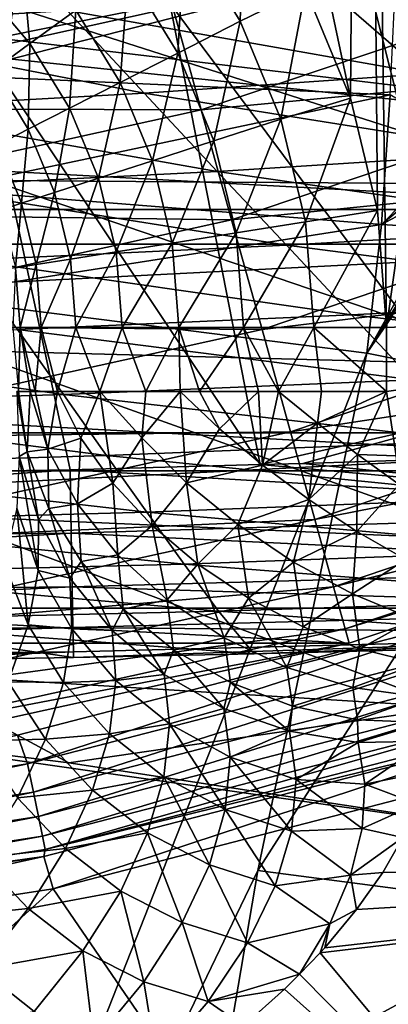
# Model space of a CAD drawing. Header units: metres. Extents: x -25 to 25, y -125 to 22.
# Tile 115 of 256: x 4.03 to 5.51, y -20.72 to -16.76. Entities that reach past the tile are written whole.
import ezdxf

# ---------------------------------------------------------------- set-up
doc = ezdxf.new("R2010")
doc.units = ezdxf.units.M
doc.layers.add('solid_500465', color=7, linetype='CONTINUOUS')
doc.layers.add('solid_500465_01', color=7, linetype='CONTINUOUS')

msp = doc.modelspace()

# ---------------------------------------------------------------- linework, layer by layer
at = {"layer": 'solid_500465'}
for points in [[(0, -16.5, 2), (9.718683, -17.526947, 2), (-9.720175, -17.526167, 2)], [(0.892899, -16.47575, 2), (9.718683, -17.526947, 2), (0, -16.5, 2)], [(-11.22152, -16.5492), (9.365406, -17.666035), (-9.365406, -17.666035)], [(-9.365406, -17.666035), (7.400167, -18.575075), (-7.400167, -18.575075)], [(-7.400167, -18.575075), (5.349115, -19.266045), (-5.349115, -19.266045)]]:
    msp.add_3dface(points, dxfattribs=at)
at = {"layer": 'solid_500465_01'}
for points in [[(6.619494, -10.008274, 3.5), (5.404494, -10.713394, 3.5), (5.5, -18, 3.5)], [(6.619494, -10.008274, 3.5), (5.5, -18, 3.5), (7.98572, -17.895952, 3.5)], [(5.404494, -10.713394, 3.5), (4.12167, -11.26905, 3.5), (5.355246, -17.079365, 3.5)], [(5.404494, -10.713394, 3.5), (5.355246, -17.079365, 3.5), (5.462949, -17.5298, 3.5)], [(5.404494, -10.713394, 3.5), (5.462949, -17.5298, 3.5), (5.5, -18, 3.5)], [(4.12167, -11.26905, 3.5), (5.174123, -16.642641, 3.5), (5.355246, -17.079365, 3.5)], [(3.462568, -15.00589, 93.679588), (3.860179, -16.854015, 93.2733), (4.630008, -16.698063, 93.297836)], [(4.91228, -16.770882, 3.528822), (4.92788, -16.237785, 3.5), (4.690304, -16.408651, 3.528822)], [(4.91228, -16.770882, 3.528822), (5.174123, -16.642641, 3.5), (4.92788, -16.237785, 3.5)], [(6.178679, -16.302597, 93.34066), (5.401782, -16.516918, 93.320801), (6.746125, -18.117094, 92.924164)], [(4.690304, -16.408651, 3.528822), (4.462435, -16.574207, 3.614293), (4.661317, -16.898754, 3.614293)], [(4.91228, -16.770882, 3.528822), (4.690304, -16.408651, 3.528822), (4.661317, -16.898754, 3.614293)], [(0.892899, -16.47575, 2), (11.441253, -16.455101, 2), (9.718683, -17.526947, 2)], [(3.16321, -16.792946, 60.346096), (2.919993, -16.446636, 57.222855), (4.21771, -16.727688, 60.338142)], [(4.031703, -16.468298, 3.753123), (3.870879, -16.629122, 3.939965), (4.068454, -16.860453, 3.939965)], [(4.252456, -16.726767, 3.753123), (4.031703, -16.468298, 3.753123), (4.068454, -16.860453, 3.939965)], [(3.758103, -16.51132, 41.817486), (3.737489, -16.986927, 41.916805), (5.539712, -16.526976, 41.664318)], [(-11.22152, -16.5492), (11.22152, -16.5492), (9.365406, -17.666035)], [(3.737489, -16.986927, 41.916805), (5.513702, -17.06588, 41.768066), (5.539712, -16.526976, 41.664318)], [(5.401782, -16.516918, 93.320801), (4.630008, -16.698063, 93.297836), (5.864861, -18.352497, 92.891541)], [(4.641269, -16.716341, 1.529227), (4.755308, -17.127071, 1.705337), (6.579195, -16.512533, 1.705337)], [(6.579195, -16.512533, 1.705337), (4.755308, -17.127071, 1.705337), (6.748474, -16.937391, 1.764998)], [(5.401782, -16.516918, 93.320801), (5.864861, -18.352497, 92.891541), (6.746125, -18.117094, 92.924164)], [(4.462435, -16.574207, 3.614293), (4.252456, -16.726767, 3.753123), (4.430058, -17.016586, 3.753123)], [(4.661317, -16.898754, 3.614293), (4.462435, -16.574207, 3.614293), (4.430058, -17.016586, 3.753123)], [(4.068454, -16.860453, 3.939965), (3.870879, -16.629122, 3.939965), (3.917512, -16.970118, 4.167624)], [(4.21771, -16.727688, 60.338142), (5.269866, -16.646917, 60.318333), (5.656429, -16.981846, 63.44062)], [(5.074857, -17.163378, 3.528822), (5.174123, -16.642641, 3.5), (4.91228, -16.770882, 3.528822)], [(5.074857, -17.163378, 3.528822), (5.355246, -17.079365, 3.5), (5.174123, -16.642641, 3.5)], [(5.656429, -16.981846, 63.44062), (5.269866, -16.646917, 60.318333), (6.602758, -16.727898, 62.217812)], [(4.630008, -16.698063, 93.297836), (3.860179, -16.854015, 93.2733), (4.992252, -18.549561, 92.85537)], [(6.231152, -17.426619, 38.050171), (4.000352, -16.712862, 38.183323), (6.341186, -16.684025, 37.941418)], [(4.630008, -16.698063, 93.297836), (4.992252, -18.549561, 92.85537), (5.864861, -18.352497, 92.891541)], [(2.747481, -16.75889, 1.248697), (2.806707, -17.120157, 1.529227), (4.641269, -16.716341, 1.529227)], [(4.641269, -16.716341, 1.529227), (2.806707, -17.120157, 1.529227), (4.755308, -17.127071, 1.705337)], [(3.16321, -16.792946, 60.346096), (4.21771, -16.727688, 60.338142), (4.526705, -17.05932, 63.463379)], [(3.913043, -17.410229, 38.292507), (4.000352, -16.712862, 38.183323), (6.231152, -17.426619, 38.050171)], [(4.252456, -16.726767, 3.753123), (4.068454, -16.860453, 3.939965), (4.227408, -17.119843, 3.939965)], [(4.526705, -17.05932, 63.463379), (4.21771, -16.727688, 60.338142), (5.656429, -16.981846, 63.44062)], [(4.430058, -17.016586, 3.753123), (4.252456, -16.726767, 3.753123), (4.227408, -17.119843, 3.939965)], [(4.91228, -16.770882, 3.528822), (4.661317, -16.898754, 3.614293), (4.806981, -17.250416, 3.614293)], [(5.074857, -17.163378, 3.528822), (4.91228, -16.770882, 3.528822), (4.806981, -17.250416, 3.614293)], [(3.394732, -17.122112, 63.472466), (3.16321, -16.792946, 60.346096), (4.526705, -17.05932, 63.463379)], [(1.338784, -18.614355, 92.855789), (4.22968, -18.57065, 92.855469), (3.860179, -16.854015, 93.2733)], [(3.860179, -16.854015, 93.2733), (4.22968, -18.57065, 92.855469), (4.992252, -18.549561, 92.85537)], [(4.068454, -16.860453, 3.939965), (3.917512, -16.970118, 4.167624), (4.06117, -17.204544, 4.167624)], [(4.227408, -17.119843, 3.939965), (4.068454, -16.860453, 3.939965), (4.06117, -17.204544, 4.167624)], [(4.661317, -16.898754, 3.614293), (4.430058, -17.016586, 3.753123), (4.560136, -17.330622, 3.753123)], [(4.806981, -17.250416, 3.614293), (4.661317, -16.898754, 3.614293), (4.560136, -17.330622, 3.753123)], [(4.755308, -17.127071, 1.705337), (4.87766, -17.567743, 1.764998), (6.748474, -16.937391, 1.764998)], [(6.748474, -16.937391, 1.764998), (4.87766, -17.567743, 1.764998), (6.917695, -17.362104, 1.704139)], [(4.06117, -17.204544, 4.167624), (3.917512, -16.970118, 4.167624), (3.937744, -17.267433, 4.427336)], [(4.526705, -17.05932, 63.463379), (5.656429, -16.981846, 63.44062), (6.023306, -17.298258, 66.565865)], [(3.737489, -16.986927, 41.916805), (3.711353, -17.446419, 42.073273), (5.513702, -17.06588, 41.768066)], [(4.430058, -17.016586, 3.753123), (4.227408, -17.119843, 3.939965), (4.343828, -17.400904, 3.939965)], [(4.560136, -17.330622, 3.753123), (4.430058, -17.016586, 3.753123), (4.343828, -17.400904, 3.939965)], [(3.394732, -17.122112, 63.472466), (4.526705, -17.05932, 63.463379), (4.820007, -17.373325, 66.59024)], [(4.820007, -17.373325, 66.59024), (4.526705, -17.05932, 63.463379), (6.023306, -17.298258, 66.565865)], [(3.711353, -17.446419, 42.073273), (5.478999, -17.586622, 41.939011), (5.513702, -17.06588, 41.768066)], [(5.174032, -17.576475, 3.528822), (5.355246, -17.079365, 3.5), (5.074857, -17.163378, 3.528822)], [(5.174032, -17.576475, 3.528822), (5.462949, -17.5298, 3.5), (5.355246, -17.079365, 3.5)], [(5.513702, -17.06588, 41.768066), (5.478999, -17.586622, 41.939011), (5.816377, -17.244284, 41.780979)], [(2.806707, -17.120157, 1.529227), (2.87567, -17.540812, 1.705337), (4.755308, -17.127071, 1.705337)], [(4.755308, -17.127071, 1.705337), (2.87567, -17.540812, 1.705337), (4.87766, -17.567743, 1.764998)], [(3.614536, -17.434212, 66.600143), (3.394732, -17.122112, 63.472466), (4.820007, -17.373325, 66.59024)], [(4.227408, -17.119843, 3.939965), (4.06117, -17.204544, 4.167624), (4.166386, -17.458559, 4.167624)], [(4.343828, -17.400904, 3.939965), (4.227408, -17.119843, 3.939965), (4.166386, -17.458559, 4.167624)], [(5.074857, -17.163378, 3.528822), (4.806981, -17.250416, 3.614293), (4.895838, -17.620537, 3.614293)], [(5.174032, -17.576475, 3.528822), (5.074857, -17.163378, 3.528822), (4.895838, -17.620537, 3.614293)], [(4.06117, -17.204544, 4.167624), (3.937744, -17.267433, 4.427336), (4.034642, -17.501364, 4.427336)], [(4.166386, -17.458559, 4.167624), (4.06117, -17.204544, 4.167624), (4.034642, -17.501364, 4.427336)], [(4.806981, -17.250416, 3.614293), (4.560136, -17.330622, 3.753123), (4.639486, -17.661139, 3.753123)], [(4.895838, -17.620537, 3.614293), (4.806981, -17.250416, 3.614293), (4.639486, -17.661139, 3.753123)], [(5.478999, -17.586622, 41.939011), (5.794339, -17.326395, 41.808384), (5.816377, -17.244284, 41.780979)], [(4.034642, -17.501364, 4.427336), (3.937744, -17.267433, 4.427336), (3.953669, -17.527674, 4.709098)], [(4.820007, -17.373325, 66.59024), (6.023306, -17.298258, 66.565865), (6.370499, -17.596323, 69.692764)], [(4.560136, -17.330622, 3.753123), (4.343828, -17.400904, 3.939965), (4.414846, -17.696718, 3.939965)], [(4.639486, -17.661139, 3.753123), (4.560136, -17.330622, 3.753123), (4.414846, -17.696718, 3.939965)], [(5.478999, -17.586622, 41.939011), (5.760906, -17.436739, 41.848583), (5.794339, -17.326395, 41.808384)], [(3.614536, -17.434212, 66.600143), (4.820007, -17.373325, 66.59024), (5.0976, -17.669786, 69.716972)], [(5.0976, -17.669786, 69.716972), (4.820007, -17.373325, 66.59024), (6.370499, -17.596323, 69.692764)], [(4.87766, -17.567743, 1.764998), (4.999969, -18.008261, 1.704139), (6.917695, -17.362104, 1.704139)], [(6.917695, -17.362104, 1.704139), (4.999969, -18.008261, 1.704139), (7.075302, -17.757668, 1.526915)], [(3.913043, -17.410229, 38.292507), (6.093502, -18.151966, 38.229694), (3.807491, -18.092691, 38.467533)], [(3.913043, -17.410229, 38.292507), (6.231152, -17.426619, 38.050171), (6.093502, -18.151966, 38.229694)], [(4.343828, -17.400904, 3.939965), (4.166386, -17.458559, 4.167624), (4.23057, -17.725904, 4.167624)], [(4.414846, -17.696718, 3.939965), (4.343828, -17.400904, 3.939965), (4.23057, -17.725904, 4.167624)], [(3.822598, -17.729322, 69.727318), (3.614536, -17.434212, 66.600143), (5.0976, -17.669786, 69.716972)], [(3.711353, -17.446419, 42.073273), (3.626104, -17.875149, 42.287231), (5.478999, -17.586622, 41.939011)], [(4.166386, -17.458559, 4.167624), (4.034642, -17.501364, 4.427336), (4.093751, -17.747574, 4.427336)], [(4.23057, -17.725904, 4.167624), (4.166386, -17.458559, 4.167624), (4.093751, -17.747574, 4.427336)], [(5.478999, -17.586622, 41.939011), (5.701116, -17.600138, 41.915829), (5.760906, -17.436739, 41.848583)], [(-7.893727, -18.421785, 2), (-9.720175, -17.526167, 2), (9.718683, -17.526947, 2)], [(-7.893727, -18.421785, 2), (9.718683, -17.526947, 2), (7.891973, -18.422533, 2)], [(4.034642, -17.501364, 4.427336), (3.953669, -17.527674, 4.709098), (4.00966, -17.760893, 4.709098)], [(4.093751, -17.747574, 4.427336), (4.034642, -17.501364, 4.427336), (4.00966, -17.760893, 4.709098)], [(5.174032, -17.576475, 3.528822), (5.207365, -18, 3.528822), (5.462949, -17.5298, 3.5)], [(5.207365, -18, 3.528822), (5.5, -18, 3.5), (5.462949, -17.5298, 3.5)], [(2.87567, -17.540812, 1.705337), (2.94966, -17.992128, 1.764998), (4.87766, -17.567743, 1.764998)], [(4.87766, -17.567743, 1.764998), (2.94966, -17.992128, 1.764998), (4.999969, -18.008261, 1.704139)], [(5.174032, -17.576475, 3.528822), (4.895838, -17.620537, 3.614293), (4.925703, -18, 3.614293)], [(5.174032, -17.576475, 3.528822), (4.925703, -18, 3.614293), (5.207365, -18, 3.528822)], [(5.478999, -17.586622, 41.939011), (3.626104, -17.875149, 42.287231), (5.419991, -18.10239, 42.190701)], [(5.0976, -17.669786, 69.716972), (6.370499, -17.596323, 69.692764), (6.698013, -17.876217, 72.820015)], [(5.478999, -17.586622, 41.939011), (5.419991, -18.10239, 42.190701), (5.701116, -17.600138, 41.915829)], [(5.419991, -18.10239, 42.190701), (5.613636, -17.792473, 42.007813), (5.701116, -17.600138, 41.915829)], [(4.895838, -17.620537, 3.614293), (4.639486, -17.661139, 3.753123), (4.666155, -18, 3.753123)], [(4.895838, -17.620537, 3.614293), (4.666155, -18, 3.753123), (4.925703, -18, 3.614293)], [(-9.365406, -17.666035), (9.365406, -17.666035), (7.400167, -18.575075)], [(3.822598, -17.729322, 69.727318), (5.0976, -17.669786, 69.716972), (5.359466, -17.948792, 72.841843)], [(4.414846, -17.696718, 3.939965), (4.23057, -17.725904, 4.167624), (4.252141, -18, 4.167624)], [(4.414846, -17.696718, 3.939965), (4.252141, -18, 4.167624), (4.438715, -18, 3.939965)], [(4.639486, -17.661139, 3.753123), (4.414846, -17.696718, 3.939965), (4.438715, -18, 3.939965)], [(4.639486, -17.661139, 3.753123), (4.438715, -18, 3.939965), (4.666155, -18, 3.753123)], [(5.359466, -17.948792, 72.841843), (5.0976, -17.669786, 69.716972), (6.698013, -17.876217, 72.820015)], [(4.018895, -18.007517, 72.852158), (3.822598, -17.729322, 69.727318), (5.359466, -17.948792, 72.841843)], [(4.23057, -17.725904, 4.167624), (4.093751, -17.747574, 4.427336), (4.113618, -18, 4.427336)], [(4.23057, -17.725904, 4.167624), (4.113618, -18, 4.427336), (4.252141, -18, 4.167624)], [(4.00966, -17.760893, 4.709098), (4, -18, 5), (4.028478, -18, 4.709098)], [(4.093751, -17.747574, 4.427336), (4.00966, -17.760893, 4.709098), (4.028478, -18, 4.709098)], [(4.093751, -17.747574, 4.427336), (4.028478, -18, 4.709098), (4.113618, -18, 4.427336)], [(4.999969, -18.008261, 1.704139), (5.113884, -18.418547, 1.526915), (7.075302, -17.757668, 1.526915)], [(7.075302, -17.757668, 1.526915), (5.113884, -18.418547, 1.526915), (7.210534, -18.097075, 1.245427)], [(5.419991, -18.10239, 42.190701), (5.576415, -17.860695, 42.044254), (5.613636, -17.792473, 42.007813)], [(5.419991, -18.10239, 42.190701), (3.626104, -17.875149, 42.287231), (2.870953, -24.561733, 46.02317)], [(5.359466, -17.948792, 72.841843), (6.698013, -17.876217, 72.820015), (7.005853, -18.138111, 75.946304)], [(5.419991, -18.10239, 42.190701), (5.521721, -17.953699, 42.097198), (5.576415, -17.860695, 42.044254)], [(5.499969, -18.256643, 3.5), (7.98572, -17.895952, 3.5), (5.5, -18, 3.5)], [(5.538128, -18.514482, 3.522808), (7.98572, -17.895952, 3.5), (5.499969, -18.256643, 3.5)], [(4.018895, -18.007517, 72.852158), (5.359466, -17.948792, 72.841843), (5.605587, -18.210428, 75.963104)], [(5.605587, -18.210428, 75.963104), (5.359466, -17.948792, 72.841843), (7.005853, -18.138111, 75.946304)], [(6.211991, -18.262045, 42.140514), (5.521721, -17.953699, 42.097198), (5.419991, -18.10239, 42.190701)], [(2.677876, -18.051598, 72.856956), (4.018895, -18.007517, 72.852158), (4.203402, -18.268869, 75.972847)], [(2.94966, -17.992128, 1.764998), (3.023623, -18.443287, 1.704139), (4.999969, -18.008261, 1.704139)], [(4.999969, -18.008261, 1.704139), (3.023623, -18.443287, 1.704139), (5.113884, -18.418547, 1.526915)], [(4.022262, -18.256693, 4.742531), (4.028478, -18, 4.709098), (4, -18, 5)], [(4.203402, -18.268869, 75.972847), (4.018895, -18.007517, 72.852158), (5.605587, -18.210428, 75.963104)], [(4.022262, -18.256693, 4.742531), (4.068557, -18.256712, 4.551702), (4.028478, -18, 4.709098)], [(4.088856, -18.256714, 4.491403), (4.113618, -18, 4.427336), (4.028478, -18, 4.709098)], [(4.068557, -18.256712, 4.551702), (4.088856, -18.256714, 4.491403), (4.028478, -18, 4.709098)], [(4.088856, -18.256714, 4.491403), (4.178874, -18.256716, 4.28963), (4.113618, -18, 4.427336)], [(4.178874, -18.256716, 4.28963), (4.252141, -18, 4.167624), (4.113618, -18, 4.427336)], [(4.178874, -18.256716, 4.28963), (4.348275, -18.256712, 4.038995), (4.252141, -18, 4.167624)], [(4.348275, -18.256712, 4.038995), (4.438715, -18, 3.939965), (4.252141, -18, 4.167624)], [(4.348275, -18.256712, 4.038995), (4.533628, -18.256712, 3.852775), (4.438715, -18, 3.939965)], [(4.533628, -18.256712, 3.852775), (4.666155, -18, 3.753123), (4.438715, -18, 3.939965)], [(4.533628, -18.256712, 3.852775), (4.6719, -18.256712, 3.7493), (4.666155, -18, 3.753123)], [(4.748237, -18.256712, 3.701982), (4.925703, -18, 3.614293), (4.666155, -18, 3.753123)], [(4.6719, -18.256712, 3.7493), (4.748237, -18.256712, 3.701982), (4.666155, -18, 3.753123)], [(4.748237, -18.256712, 3.701982), (4.985518, -18.256712, 3.59099), (4.925703, -18, 3.614293)], [(5.066276, -18.25671, 3.564074), (5.207365, -18, 3.528822), (4.925703, -18, 3.614293)], [(4.985518, -18.256712, 3.59099), (5.066276, -18.25671, 3.564074), (4.925703, -18, 3.614293)], [(5.066276, -18.25671, 3.564074), (5.238691, -18.256704, 3.522936), (5.207365, -18, 3.528822)], [(5.207365, -18, 3.528822), (5.499969, -18.256643, 3.5), (5.5, -18, 3.5)], [(5.238691, -18.256704, 3.522936), (5.499969, -18.256643, 3.5), (5.207365, -18, 3.528822)], [(2.800776, -18.31213, 75.978577), (2.677876, -18.051598, 72.856956), (4.203402, -18.268869, 75.972847)], [(4.982947, -20.178627, 43.408051), (5.419991, -18.10239, 42.190701), (2.870953, -24.561733, 46.02317)], [(3.807491, -18.092691, 38.467533), (5.933531, -18.852995, 38.476665), (3.687845, -18.753958, 38.705868)], [(3.807491, -18.092691, 38.467533), (6.093502, -18.151966, 38.229694), (5.933531, -18.852995, 38.476665)], [(6.211991, -18.262045, 42.140514), (5.419991, -18.10239, 42.190701), (4.982947, -20.178627, 43.408051)], [(5.113884, -18.418547, 1.526915), (5.211627, -18.770584, 1.245427), (7.210534, -18.097075, 1.245427)], [(7.210534, -18.097075, 1.245427), (5.211627, -18.770584, 1.245427), (7.314156, -18.357147, 0.878896)], [(4.203402, -18.268869, 75.972847), (5.605587, -18.210428, 75.963104), (5.835997, -18.454794, 79.082733)], [(2.800776, -18.31213, 75.978577), (4.203402, -18.268869, 75.972847), (4.376134, -18.513277, 79.09156)], [(4.056778, -18.498343, 4.669991), (4.015207, -18.256687, 4.786948), (4.025662, -18.516979, 4.906322)], [(4.056778, -18.498343, 4.669991), (4.022262, -18.256693, 4.742531), (4.015207, -18.256687, 4.786948)], [(4.056778, -18.498343, 4.669991), (4.068557, -18.256712, 4.551702), (4.022262, -18.256693, 4.742531)], [(4.140452, -18.488237, 4.409919), (4.068557, -18.256712, 4.551702), (4.056778, -18.498343, 4.669991)], [(4.140452, -18.488237, 4.409919), (4.088856, -18.256714, 4.491403), (4.068557, -18.256712, 4.551702)], [(4.140452, -18.488237, 4.409919), (4.178874, -18.256716, 4.28963), (4.088856, -18.256714, 4.491403)], [(4.273126, -18.444263, 4.157528), (4.178874, -18.256716, 4.28963), (4.140452, -18.488237, 4.409919)], [(4.273126, -18.444263, 4.157528), (4.348275, -18.256712, 4.038995), (4.178874, -18.256716, 4.28963)], [(4.376134, -18.513277, 79.09156), (4.203402, -18.268869, 75.972847), (5.835997, -18.454794, 79.082733)], [(4.401158, -18.624107, 4.047265), (4.348275, -18.256712, 4.038995), (4.273126, -18.444263, 4.157528)], [(4.517968, -18.442762, 3.881464), (4.533628, -18.256712, 3.852775), (4.348275, -18.256712, 4.038995)], [(4.517968, -18.442762, 3.881464), (4.348275, -18.256712, 4.038995), (4.401158, -18.624107, 4.047265)], [(4.517968, -18.442762, 3.881464), (4.6719, -18.256712, 3.7493), (4.533628, -18.256712, 3.852775)], [(4.696975, -18.622461, 3.786954), (4.6719, -18.256712, 3.7493), (4.517968, -18.442762, 3.881464)], [(4.828897, -18.406668, 3.666877), (4.748237, -18.256712, 3.701982), (4.6719, -18.256712, 3.7493)], [(4.828897, -18.406668, 3.666877), (4.6719, -18.256712, 3.7493), (4.696975, -18.622461, 3.786954)], [(4.828897, -18.406668, 3.666877), (4.985518, -18.256712, 3.59099), (4.748237, -18.256712, 3.701982)], [(5.00231, -18.551979, 3.616098), (4.985518, -18.256712, 3.59099), (4.828897, -18.406668, 3.666877)], [(6.231839, -20.341824, 43.27174), (6.211991, -18.262045, 42.140514), (4.982947, -20.178627, 43.408051)], [(5.00231, -18.551979, 3.616098), (5.066276, -18.25671, 3.564074), (4.985518, -18.256712, 3.59099)], [(5.222438, -18.384251, 3.53142), (5.066276, -18.25671, 3.564074), (5.00231, -18.551979, 3.616098)], [(5.222438, -18.384251, 3.53142), (5.238691, -18.256704, 3.522936), (5.066276, -18.25671, 3.564074)], [(5.222438, -18.384251, 3.53142), (5.499969, -18.256643, 3.5), (5.238691, -18.256704, 3.522936)], [(5.383606, -18.509914, 3.526109), (5.499969, -18.256643, 3.5), (5.222438, -18.384251, 3.53142)], [(5.538128, -18.514482, 3.522808), (5.499969, -18.256643, 3.5), (5.383606, -18.509914, 3.526109)], [(2.915835, -18.555899, 79.098381), (2.800776, -18.31213, 75.978577), (4.376134, -18.513277, 79.09156)], [(5.163083, -18.545227, 92.854782), (5.864861, -18.352497, 92.891541), (4.992252, -18.549561, 92.85537)], [(5.163083, -18.545227, 92.854782), (6.080243, -18.516226, 92.848244), (5.864861, -18.352497, 92.891541)], [(5.211627, -18.770584, 1.245427), (5.286523, -19.040335, 0.878896), (7.314156, -18.357147, 0.878896)], [(7.314156, -18.357147, 0.878896), (5.286523, -19.040335, 0.878896), (7.379093, -18.520126, 0.452351)], [(5.00231, -18.551979, 3.616098), (4.828897, -18.406668, 3.666877), (4.696975, -18.622461, 3.786954)], [(5.222438, -18.384251, 3.53142), (5.00231, -18.551979, 3.616098), (5.187616, -18.690235, 3.598389)], [(5.383606, -18.509914, 3.526109), (5.222438, -18.384251, 3.53142), (5.187616, -18.690235, 3.598389)], [(-5.987293, -19.125448, 2), (-7.893727, -18.421785, 2), (7.891973, -18.422533, 2)], [(-5.987293, -19.125448, 2), (7.891973, -18.422533, 2), (5.986365, -19.125834, 2)], [(3.023623, -18.443287, 1.704139), (3.092511, -18.863485, 1.526915), (5.113884, -18.418547, 1.526915)], [(5.113884, -18.418547, 1.526915), (3.092511, -18.863485, 1.526915), (5.211627, -18.770584, 1.245427)], [(4.273126, -18.444263, 4.157528), (4.140452, -18.488237, 4.409919), (4.259437, -18.707556, 4.287331)], [(4.401158, -18.624107, 4.047265), (4.273126, -18.444263, 4.157528), (4.259437, -18.707556, 4.287331)], [(4.517968, -18.442762, 3.881464), (4.401158, -18.624107, 4.047265), (4.558927, -18.794006, 3.962785)], [(4.696975, -18.622461, 3.786954), (4.517968, -18.442762, 3.881464), (4.558927, -18.794006, 3.962785)], [(4.376134, -18.513277, 79.09156), (5.835997, -18.454794, 79.082733), (6.050871, -18.682013, 82.213493)], [(2.915835, -18.555899, 79.098381), (4.376134, -18.513277, 79.09156), (4.537219, -18.740108, 82.221985)], [(4.101645, -18.975166, 5.220685), (4.025662, -18.516979, 4.906322), (4.014983, -18.724142, 5.309831)], [(4.056778, -18.498343, 4.669991), (4.025662, -18.516979, 4.906322), (4.102798, -18.770405, 4.815279)], [(4.101645, -18.975166, 5.220685), (4.102798, -18.770405, 4.815279), (4.025662, -18.516979, 4.906322)], [(4.140452, -18.488237, 4.409919), (4.056778, -18.498343, 4.669991), (4.144005, -18.72588, 4.562587)], [(4.144005, -18.72588, 4.562587), (4.056778, -18.498343, 4.669991), (4.102798, -18.770405, 4.815279)], [(4.259437, -18.707556, 4.287331), (4.140452, -18.488237, 4.409919), (4.144005, -18.72588, 4.562587)], [(4.537219, -18.740108, 82.221985), (4.376134, -18.513277, 79.09156), (6.050871, -18.682013, 82.213493)], [(7.085716, -18.738279, 92.730728), (6.080243, -18.516226, 92.848244), (5.163083, -18.545227, 92.854782)], [(5.383606, -18.509914, 3.526109), (5.187616, -18.690235, 3.598389), (5.380384, -18.81813, 3.614173)], [(5.286523, -19.040335, 0.878896), (5.333458, -19.209379, 0.452351), (7.379093, -18.520126, 0.452351)], [(7.379093, -18.520126, 0.452351), (5.333458, -19.209379, 0.452351), (7.400167, -18.575075)], [(5.550508, -18.629421, 3.547922), (5.383606, -18.509914, 3.526109), (5.380384, -18.81813, 3.614173)], [(5.538128, -18.514482, 3.522808), (5.383606, -18.509914, 3.526109), (5.550508, -18.629421, 3.547922)], [(3.023124, -18.781788, 82.229744), (2.915835, -18.555899, 79.098381), (4.537219, -18.740108, 82.221985)], [(7.085716, -18.738279, 92.730728), (4.992252, -18.549561, 92.85537), (4.22968, -18.57065, 92.855469)], [(5.00231, -18.551979, 3.616098), (4.696975, -18.622461, 3.786954), (4.90213, -18.790249, 3.731945)], [(5.187616, -18.690235, 3.598389), (5.00231, -18.551979, 3.616098), (4.90213, -18.790249, 3.731945)], [(7.085716, -18.738279, 92.730728), (5.163083, -18.545227, 92.854782), (4.992252, -18.549561, 92.85537)], [(-7.400167, -18.575075), (7.400167, -18.575075), (5.349115, -19.266045)], [(-0.000001, -18.869417, 92.751945), (4.22968, -18.57065, 92.855469), (1.338784, -18.614355, 92.855789)], [(-0.000001, -18.869417, 92.751945), (4.234385, -18.824469, 92.753555), (4.22968, -18.57065, 92.855469)], [(4.234385, -18.824469, 92.753555), (7.085716, -18.738279, 92.730728), (4.22968, -18.57065, 92.855469)], [(5.333458, -19.209379, 0.452351), (5.349115, -19.266045), (7.400167, -18.575075)], [(4.401158, -18.624107, 4.047265), (4.259437, -18.707556, 4.287331), (4.421032, -18.91139, 4.189222)], [(4.558927, -18.794006, 3.962785), (4.401158, -18.624107, 4.047265), (4.421032, -18.91139, 4.189222)], [(4.696975, -18.622461, 3.786954), (4.558927, -18.794006, 3.962785), (4.742164, -18.949366, 3.906378)], [(4.90213, -18.790249, 3.731945), (4.696975, -18.622461, 3.786954), (4.742164, -18.949366, 3.906378)], [(5.550508, -18.629421, 3.547922), (5.380384, -18.81813, 3.614173), (5.5778, -18.931219, 3.662474)], [(4.537219, -18.740108, 82.221985), (6.050871, -18.682013, 82.213493), (6.250406, -18.892382, 85.369972)], [(4.060856, -19.193188, 5.621875), (4.014983, -18.724142, 5.309831), (3.964595, -18.944269, 5.707027)], [(4.060856, -19.193188, 5.621875), (4.101645, -18.975166, 5.220685), (4.014983, -18.724142, 5.309831)], [(4.259437, -18.707556, 4.287331), (4.144005, -18.72588, 4.562587), (4.273969, -18.938629, 4.46897)], [(4.421032, -18.91139, 4.189222), (4.259437, -18.707556, 4.287331), (4.273969, -18.938629, 4.46897)], [(5.187616, -18.690235, 3.598389), (4.90213, -18.790249, 3.731945), (5.12675, -18.940664, 3.718228)], [(5.380384, -18.81813, 3.614173), (5.187616, -18.690235, 3.598389), (5.12675, -18.940664, 3.718228)], [(3.023124, -18.781788, 82.229744), (4.537219, -18.740108, 82.221985), (4.686794, -18.948694, 85.379738)], [(3.557699, -19.387974, 39.004955), (3.687845, -18.753958, 38.705868), (5.756196, -19.523151, 38.787762)], [(5.756196, -19.523151, 38.787762), (3.687845, -18.753958, 38.705868), (5.933531, -18.852995, 38.476665)], [(4.144005, -18.72588, 4.562587), (4.102798, -18.770405, 4.815279), (4.228666, -19.005943, 4.7307)], [(4.273969, -18.938629, 4.46897), (4.144005, -18.72588, 4.562587), (4.228666, -19.005943, 4.7307)], [(4.234385, -18.824469, 92.753555), (7.088552, -18.961153, 92.562569), (7.085716, -18.738279, 92.730728)], [(4.686794, -18.948694, 85.379738), (4.537219, -18.740108, 82.221985), (6.250406, -18.892382, 85.369972)], [(3.122718, -18.988523, 85.387955), (3.023124, -18.781788, 82.229744), (4.686794, -18.948694, 85.379738)], [(3.092511, -18.863485, 1.526915), (3.151619, -19.224026, 1.245427), (5.211627, -18.770584, 1.245427)], [(5.211627, -18.770584, 1.245427), (3.151619, -19.224026, 1.245427), (5.286523, -19.040335, 0.878896)], [(4.228666, -19.005943, 4.7307), (4.102798, -18.770405, 4.815279), (4.101645, -18.975166, 5.220685)], [(4.558927, -18.794006, 3.962785), (4.421032, -18.91139, 4.189222), (4.619688, -19.092737, 4.118964)], [(4.742164, -18.949366, 3.906378), (4.558927, -18.794006, 3.962785), (4.619688, -19.092737, 4.118964)], [(4.90213, -18.790249, 3.731945), (4.742164, -18.949366, 3.906378), (4.945909, -19.085978, 3.879567)], [(5.12675, -18.940664, 3.718228), (4.90213, -18.790249, 3.731945), (4.945909, -19.085978, 3.879567)], [(-0.000001, -18.869417, 92.751945), (-0.000001, -19.082792, 92.584671), (4.234385, -18.824469, 92.753555)], [(-0.000001, -19.082792, 92.584671), (4.238251, -19.040787, 92.585922), (4.234385, -18.824469, 92.753555)], [(4.234385, -18.824469, 92.753555), (4.238251, -19.040787, 92.585922), (7.088552, -18.961153, 92.562569)], [(5.380384, -18.81813, 3.614173), (5.12675, -18.940664, 3.718228), (5.363523, -19.068808, 3.746249)], [(5.5778, -18.931219, 3.662474), (5.380384, -18.81813, 3.614173), (5.363523, -19.068808, 3.746249)], [(4.421032, -18.91139, 4.189222), (4.273969, -18.938629, 4.46897), (4.442575, -19.129885, 4.392091)], [(4.619688, -19.092737, 4.118964), (4.421032, -18.91139, 4.189222), (4.442575, -19.129885, 4.392091)], [(4.686794, -18.948694, 85.379738), (6.250406, -18.892382, 85.369972), (6.434758, -19.086781, 88.566299)], [(3.122718, -18.988523, 85.387955), (4.686794, -18.948694, 85.379738), (4.824969, -19.138535, 88.579987)], [(3.981121, -19.421793, 6.015553), (4.060856, -19.193188, 5.621875), (3.964595, -18.944269, 5.707027)], [(4.273969, -18.938629, 4.46897), (4.228666, -19.005943, 4.7307), (4.398876, -19.215355, 4.655519)], [(4.238251, -19.040787, 92.585922), (7.088178, -19.12891, 92.339386), (7.088552, -18.961153, 92.562569)], [(4.442575, -19.129885, 4.392091), (4.273969, -18.938629, 4.46897), (4.398876, -19.215355, 4.655519)], [(4.742164, -18.949366, 3.906378), (4.619688, -19.092737, 4.118964), (4.84858, -19.245365, 4.078969)], [(4.824969, -19.138535, 88.579987), (4.686794, -18.948694, 85.379738), (6.434758, -19.086781, 88.566299)], [(4.945909, -19.085978, 3.879567), (4.742164, -18.949366, 3.906378), (4.84858, -19.245365, 4.078969)], [(5.12675, -18.940664, 3.718228), (4.945909, -19.085978, 3.879567), (5.164648, -19.200148, 3.88308)], [(5.363523, -19.068808, 3.746249), (5.12675, -18.940664, 3.718228), (5.164648, -19.200148, 3.88308)], [(5.5778, -18.931219, 3.662474), (5.363523, -19.068808, 3.746249), (5.608195, -19.169409, 3.814561)], [(3.214672, -19.174812, 88.587845), (3.122718, -18.988523, 85.387955), (4.824969, -19.138535, 88.579987)], [(4.236081, -19.208454, 5.143382), (4.101645, -18.975166, 5.220685), (4.060856, -19.193188, 5.621875)], [(4.236081, -19.208454, 5.143382), (4.228666, -19.005943, 4.7307), (4.101645, -18.975166, 5.220685)], [(3.151619, -19.224026, 1.245427), (3.196911, -19.500294, 0.878896), (5.286523, -19.040335, 0.878896)], [(5.286523, -19.040335, 0.878896), (3.196911, -19.500294, 0.878896), (5.333458, -19.209379, 0.452351)], [(4.398876, -19.215355, 4.655519), (4.228666, -19.005943, 4.7307), (4.236081, -19.208454, 5.143382)], [(-0.000001, -19.082792, 92.584671), (-0.000001, -19.243393, 92.366226), (4.238251, -19.040787, 92.585922)], [(-0.000001, -19.243393, 92.366226), (4.241067, -19.203598, 92.365906), (4.238251, -19.040787, 92.585922)], [(4.238251, -19.040787, 92.585922), (4.241067, -19.203598, 92.365906), (7.088178, -19.12891, 92.339386)], [(5.363523, -19.068808, 3.746249), (5.164648, -19.200148, 3.88308), (5.392461, -19.288784, 3.916822)], [(5.608195, -19.169409, 3.814561), (5.363523, -19.068808, 3.746249), (5.392461, -19.288784, 3.916822)], [(4.619688, -19.092737, 4.118964), (4.442575, -19.129885, 4.392091), (4.644507, -19.293621, 4.334373)], [(4.84858, -19.245365, 4.078969), (4.619688, -19.092737, 4.118964), (4.644507, -19.293621, 4.334373)], [(4.824969, -19.138535, 88.579987), (6.434758, -19.086781, 88.566299), (6.615055, -19.266605, 91.812439)], [(4.945909, -19.085978, 3.879567), (4.84858, -19.245365, 4.078969), (5.099845, -19.364035, 4.070611)], [(5.164648, -19.200148, 3.88308), (4.945909, -19.085978, 3.879567), (5.099845, -19.364035, 4.070611)], [(-5.987293, -19.125448, 2), (5.986365, -19.125834, 2), (4.01829, -19.634823, 2)], [(3.214672, -19.174812, 88.587845), (4.824969, -19.138535, 88.579987), (4.96877, -19.309574, 91.834297)], [(4.058923, -19.75095, 1.984921), (4.01829, -19.634823, 2), (5.986365, -19.125834, 2)], [(6.036269, -19.238979, 1.984921), (4.058923, -19.75095, 1.984921), (5.986365, -19.125834, 2)], [(4.241067, -19.203598, 92.365906), (7.084621, -19.228472, 92.07856), (7.088178, -19.12891, 92.339386)], [(4.442575, -19.129885, 4.392091), (4.398876, -19.215355, 4.655519), (4.60749, -19.391333, 4.592355)], [(4.644507, -19.293621, 4.334373), (4.442575, -19.129885, 4.392091), (4.60749, -19.391333, 4.592355)], [(4.824969, -19.138535, 88.579987), (6.615055, -19.266605, 91.812439), (4.96877, -19.309574, 91.834297)], [(3.214672, -19.174812, 88.587845), (4.96877, -19.309574, 91.834297), (4.242792, -19.324387, 91.837273)], [(3.237272, -19.340933, 91.839783), (3.214672, -19.174812, 88.587845), (4.242792, -19.324387, 91.837273)], [(4.203382, -19.424522, 5.553678), (4.060856, -19.193188, 5.621875), (3.981121, -19.421793, 6.015553)], [(4.203382, -19.424522, 5.553678), (4.236081, -19.208454, 5.143382), (4.060856, -19.193188, 5.621875)], [(5.608195, -19.169409, 3.814561), (5.392461, -19.288784, 3.916822), (5.628721, -19.348009, 3.978979)], [(-0.000001, -19.339411, 92.112671), (4.242622, -19.300701, 92.109962), (4.241067, -19.203598, 92.365906)], [(-0.000001, -19.243393, 92.366226), (-0.000001, -19.339411, 92.112671), (4.241067, -19.203598, 92.365906)], [(3.196911, -19.500294, 0.878896), (3.225294, -19.673422, 0.452351), (5.333458, -19.209379, 0.452351)], [(5.333458, -19.209379, 0.452351), (3.225294, -19.673422, 0.452351), (5.349115, -19.266045)], [(4.413603, -19.415863, 5.080602), (4.236081, -19.208454, 5.143382), (4.203382, -19.424522, 5.553678)], [(4.413603, -19.415863, 5.080602), (4.398876, -19.215355, 4.655519), (4.236081, -19.208454, 5.143382)], [(4.241067, -19.203598, 92.365906), (4.242622, -19.300701, 92.109962), (7.084621, -19.228472, 92.07856)], [(4.242622, -19.300701, 92.109962), (4.242792, -19.324387, 91.837273), (7.084621, -19.228472, 92.07856)], [(7.084621, -19.228472, 92.07856), (4.242792, -19.324387, 91.837273), (4.96877, -19.309574, 91.834297)], [(4.60749, -19.391333, 4.592355), (4.398876, -19.215355, 4.655519), (4.413603, -19.415863, 5.080602)], [(7.084621, -19.228472, 92.07856), (4.96877, -19.309574, 91.834297), (6.615055, -19.266605, 91.812439)], [(5.392461, -19.288784, 3.916822), (5.164648, -19.200148, 3.88308), (5.099845, -19.364035, 4.070611)], [(-5.349115, -19.266045), (5.349115, -19.266045), (3.235493, -19.731367)], [(3.225294, -19.673422, 0.452351), (3.235493, -19.731367), (5.349115, -19.266045)], [(4.08209, -19.863682, 1.940286), (4.058923, -19.75095, 1.984921), (6.036269, -19.238979, 1.984921)], [(6.070722, -19.348789, 1.940286), (4.08209, -19.863682, 1.940286), (6.036269, -19.238979, 1.984921)], [(4.84858, -19.245365, 4.078969), (4.644507, -19.293621, 4.334373), (4.873401, -19.424673, 4.297634)], [(5.099845, -19.364035, 4.070611), (4.84858, -19.245365, 4.078969), (4.873401, -19.424673, 4.297634)], [(-0.000001, -19.339411, 92.112671), (0.000942, -19.363791, 91.842697), (4.242622, -19.300701, 92.109962)], [(4.242622, -19.300701, 92.109962), (0.000942, -19.363791, 91.842697), (1.565302, -19.358467, 91.842155)], [(4.242622, -19.300701, 92.109962), (1.565302, -19.358467, 91.842155), (3.237272, -19.340933, 91.839783)], [(4.242622, -19.300701, 92.109962), (3.237272, -19.340933, 91.839783), (4.242792, -19.324387, 91.837273)], [(4.644507, -19.293621, 4.334373), (4.60749, -19.391333, 4.592355), (4.847238, -19.52774, 4.543412)], [(4.873401, -19.424673, 4.297634), (4.644507, -19.293621, 4.334373), (4.847238, -19.52774, 4.543412)], [(5.392461, -19.288784, 3.916822), (5.099845, -19.364035, 4.070611), (5.364854, -19.444668, 4.094177)], [(5.628721, -19.348009, 3.978979), (5.392461, -19.288784, 3.916822), (5.364854, -19.444668, 4.094177)], [(4.10235, -19.962269, 1.868816), (4.08209, -19.863682, 1.940286), (6.070722, -19.348789, 1.940286)], [(6.100852, -19.44482, 1.868816), (4.10235, -19.962269, 1.868816), (6.070722, -19.348789, 1.940286)], [(5.628721, -19.348009, 3.978979), (5.364854, -19.444668, 4.094177), (5.639476, -19.482788, 4.147202)], [(3.557699, -19.387974, 39.004955), (4.223731, -19.745947, 39.119499), (3.134825, -19.61133, 39.167088)], [(3.557699, -19.387974, 39.004955), (5.756196, -19.523151, 38.787762), (4.223731, -19.745947, 39.119499)], [(4.628019, -19.590157, 5.034533), (4.60749, -19.391333, 4.592355), (4.413603, -19.415863, 5.080602)], [(4.847238, -19.52774, 4.543412), (4.60749, -19.391333, 4.592355), (4.628019, -19.590157, 5.034533)], [(5.099845, -19.364035, 4.070611), (4.873401, -19.424673, 4.297634), (5.122043, -19.518913, 4.283032)], [(5.364854, -19.444668, 4.094177), (5.099845, -19.364035, 4.070611), (5.122043, -19.518913, 4.283032)], [(4.130832, -19.651567, 5.95836), (3.981121, -19.421793, 6.015553), (3.863287, -19.658182, 6.399195)], [(4.130832, -19.651567, 5.95836), (4.203382, -19.424522, 5.553678), (3.981121, -19.421793, 6.015553)], [(4.387205, -19.630194, 5.504799), (4.203382, -19.424522, 5.553678), (4.130832, -19.651567, 5.95836)], [(4.387205, -19.630194, 5.504799), (4.413603, -19.415863, 5.080602), (4.203382, -19.424522, 5.553678)], [(4.628019, -19.590157, 5.034533), (4.413603, -19.415863, 5.080602), (4.387205, -19.630194, 5.504799)], [(4.873401, -19.424673, 4.297634), (4.847238, -19.52774, 4.543412), (5.109752, -19.619812, 4.510396)], [(5.122043, -19.518913, 4.283032), (4.873401, -19.424673, 4.297634), (5.109752, -19.619812, 4.510396)], [(4.118468, -20.040697, 1.774866), (4.10235, -19.962269, 1.868816), (6.100852, -19.44482, 1.868816)], [(6.124821, -19.521217, 1.774866), (4.118468, -20.040697, 1.774866), (6.100852, -19.44482, 1.868816)], [(5.364854, -19.444668, 4.094177), (5.122043, -19.518913, 4.283032), (5.382596, -19.573372, 4.291029)], [(5.639476, -19.482788, 4.147202), (5.364854, -19.444668, 4.094177), (5.382596, -19.573372, 4.291029)], [(5.639476, -19.482788, 4.147202), (5.382596, -19.573372, 4.291029), (5.650647, -19.584942, 4.319493)], [(4.129461, -20.094193, 1.664162), (4.118468, -20.040697, 1.774866), (6.124821, -19.521217, 1.774866)], [(6.14117, -19.573324, 1.664162), (4.129461, -20.094193, 1.664162), (6.124821, -19.521217, 1.774866)], [(5.756196, -19.523151, 38.787762), (6.080102, -20.030838, 38.998035), (4.223731, -19.745947, 39.119499)], [(4.871834, -19.72386, 5.003623), (4.847238, -19.52774, 4.543412), (4.628019, -19.590157, 5.034533)], [(5.109752, -19.619812, 4.510396), (4.847238, -19.52774, 4.543412), (4.871834, -19.72386, 5.003623)], [(5.382596, -19.573372, 4.291029), (5.122043, -19.518913, 4.283032), (5.109752, -19.619812, 4.510396)], [(6.14117, -19.573324, 1.664162), (6.139894, -19.600779, 1.543578), (4.129461, -20.094193, 1.664162)], [(4.605913, -19.803026, 5.476944), (4.628019, -19.590157, 5.034533), (4.387205, -19.630194, 5.504799)], [(4.852453, -19.934029, 5.46478), (4.628019, -19.590157, 5.034533), (4.605913, -19.803026, 5.476944)], [(4.852453, -19.934029, 5.46478), (4.871834, -19.72386, 5.003623), (4.628019, -19.590157, 5.034533)], [(5.382596, -19.573372, 4.291029), (5.109752, -19.619812, 4.510396), (5.385842, -19.664335, 4.494449)], [(5.650647, -19.584942, 4.319493), (5.382596, -19.573372, 4.291029), (5.385842, -19.664335, 4.494449)], [(5.650647, -19.584942, 4.319493), (5.385842, -19.664335, 4.494449), (5.665663, -19.659731, 4.496126)], [(3.134825, -19.61133, 39.167088), (4.223731, -19.745947, 39.119499), (6.080102, -20.030838, 38.998035)], [(3.171396, -26.313179, 42.836647), (3.134825, -19.61133, 39.167088), (6.080102, -20.030838, 38.998035)], [(4.124298, -20.121605, 1.543576), (6.139894, -19.600779, 1.543578), (4.161095, -20.251902)], [(4.129461, -20.094193, 1.664162), (6.139894, -19.600779, 1.543578), (4.124298, -20.121605, 1.543576)], [(4.319588, -19.855852, 5.924896), (4.387205, -19.630194, 5.504799), (4.130832, -19.651567, 5.95836)], [(6.139894, -19.600779, 1.543578), (6.189713, -19.725948), (4.161095, -20.251902)], [(4.605913, -19.803026, 5.476944), (4.387205, -19.630194, 5.504799), (4.319588, -19.855852, 5.924896)], [(5.136535, -19.813253, 4.99067), (5.109752, -19.619812, 4.510396), (4.871834, -19.72386, 5.003623)], [(5.385842, -19.664335, 4.494449), (5.109752, -19.619812, 4.510396), (5.136535, -19.813253, 4.99067)], [(4.058923, -19.75095, 1.984921), (2.039928, -20.060247, 1.984921), (4.01829, -19.634823, 2)], [(4.018849, -19.886902, 6.354879), (4.130832, -19.651567, 5.95836), (3.863287, -19.658182, 6.399195)], [(4.319588, -19.855852, 5.924896), (4.130832, -19.651567, 5.95836), (4.018849, -19.886902, 6.354879)], [(5.412155, -19.831579, 4.935696), (5.385842, -19.664335, 4.494449), (5.136535, -19.813253, 4.99067)], [(5.412155, -19.831579, 4.935696), (5.665663, -19.659731, 4.496126), (5.385842, -19.664335, 4.494449)], [(5.412155, -19.831579, 4.935696), (5.655664, -19.782253, 4.828558), (5.665663, -19.659731, 4.496126)], [(2.051571, -20.174746, 1.940286), (2.039928, -20.060247, 1.984921), (4.058923, -19.75095, 1.984921)], [(4.08209, -19.863682, 1.940286), (2.051571, -20.174746, 1.940286), (4.058923, -19.75095, 1.984921)], [(5.070929, -21.580345), (4.161095, -20.251902), (6.189713, -19.725948)], [(5.117869, -20.020632, 5.472156), (4.871834, -19.72386, 5.003623), (4.852453, -19.934029, 5.46478)], [(5.117869, -20.020632, 5.472156), (5.136535, -19.813253, 4.99067), (4.871834, -19.72386, 5.003623)], [(7.802707, -21.241758), (5.070929, -21.580345), (6.189713, -19.725948)], [(5.412155, -19.831579, 4.935696), (5.622106, -19.910913, 5.159426), (5.655664, -19.782253, 4.828558)], [(4.540806, -20.027519, 5.916326), (4.605913, -19.803026, 5.476944), (4.319588, -19.855852, 5.924896)], [(4.788552, -20.15592, 5.923569), (4.605913, -19.803026, 5.476944), (4.540806, -20.027519, 5.916326)], [(4.788552, -20.15592, 5.923569), (4.852453, -19.934029, 5.46478), (4.605913, -19.803026, 5.476944)], [(5.402116, -20.009638, 5.378124), (5.136535, -19.813253, 4.99067), (5.117869, -20.020632, 5.472156)], [(5.402116, -20.009638, 5.378124), (5.412155, -19.831579, 4.935696), (5.136535, -19.813253, 4.99067)], [(2.061753, -20.274876, 1.868816), (2.051571, -20.174746, 1.940286), (4.08209, -19.863682, 1.940286)], [(4.10235, -19.962269, 1.868816), (2.061753, -20.274876, 1.868816), (4.08209, -19.863682, 1.940286)], [(4.210816, -20.09025, 6.338276), (4.319588, -19.855852, 5.924896), (4.018849, -19.886902, 6.354879)], [(4.540806, -20.027519, 5.916326), (4.319588, -19.855852, 5.924896), (4.210816, -20.09025, 6.338276)], [(5.402116, -20.009638, 5.378124), (5.622106, -19.910913, 5.159426), (5.412155, -19.831579, 4.935696)], [(4.210816, -20.09025, 6.338276), (4.018849, -19.886902, 6.354879), (3.867751, -20.127768, 6.740541)], [(5.053141, -20.239714, 5.951458), (4.852453, -19.934029, 5.46478), (4.788552, -20.15592, 5.923569)], [(5.053141, -20.239714, 5.951458), (5.117869, -20.020632, 5.472156), (4.852453, -19.934029, 5.46478)], [(5.402116, -20.009638, 5.378124), (5.564981, -20.045645, 5.488625), (5.622106, -19.910913, 5.159426)], [(2.069854, -20.354534, 1.774866), (2.061753, -20.274876, 1.868816), (4.10235, -19.962269, 1.868816)], [(4.118468, -20.040697, 1.774866), (2.069854, -20.354534, 1.774866), (4.10235, -19.962269, 1.868816)], [(4.432495, -20.261131, 6.349966), (4.540806, -20.027519, 5.916326), (4.210816, -20.09025, 6.338276)], [(4.679766, -20.387142, 6.377217), (4.540806, -20.027519, 5.916326), (4.432495, -20.261131, 6.349966)], [(4.679766, -20.387142, 6.377217), (4.788552, -20.15592, 5.923569), (4.540806, -20.027519, 5.916326)], [(5.355319, -20.197084, 5.819192), (5.117869, -20.020632, 5.472156), (5.053141, -20.239714, 5.951458)], [(5.355319, -20.197084, 5.819192), (5.402116, -20.009638, 5.378124), (5.117869, -20.020632, 5.472156)], [(5.355319, -20.197084, 5.819192), (5.564981, -20.045645, 5.488625), (5.402116, -20.009638, 5.378124)], [(2.075379, -20.408865, 1.664162), (2.069854, -20.354534, 1.774866), (4.118468, -20.040697, 1.774866)], [(4.129461, -20.094193, 1.664162), (2.075379, -20.408865, 1.664162), (4.118468, -20.040697, 1.774866)], [(3.171396, -26.313179, 42.836647), (6.080102, -20.030838, 38.998035), (6.101706, -26.689854, 42.637936)], [(5.355319, -20.197084, 5.819192), (5.484226, -20.186586, 5.81663), (5.564981, -20.045645, 5.488625)], [(5.564981, -20.045645, 5.488625), (5.484226, -20.186586, 5.81663), (7.975424, -20.181435, 6.655401)], [(4.129461, -20.094193, 1.664162), (4.124298, -20.121605, 1.543576), (2.075379, -20.408865, 1.664162)], [(4.060843, -20.33073, 6.742113), (4.210816, -20.09025, 6.338276), (3.867751, -20.127768, 6.740541)], [(4.432495, -20.261131, 6.349966), (4.210816, -20.09025, 6.338276), (4.060843, -20.33073, 6.742113)], [(2.070912, -20.435266, 1.543577), (4.124298, -20.121605, 1.543576), (2.101156, -20.567244)], [(2.075379, -20.408865, 1.664162), (4.124298, -20.121605, 1.543576), (2.070912, -20.435266, 1.543577)], [(4.124298, -20.121605, 1.543576), (4.161095, -20.251902), (2.101156, -20.567244)], [(4.060843, -20.33073, 6.742113), (3.867751, -20.127768, 6.740541), (3.677522, -20.370798, 7.112741)], [(4.825418, -21.106571, 43.940056), (4.982947, -20.178627, 43.408051), (2.870953, -24.561733, 46.02317)], [(4.941931, -20.468212, 6.425741), (4.788552, -20.15592, 5.923569), (4.679766, -20.387142, 6.377217)], [(4.941931, -20.468212, 6.425741), (5.053141, -20.239714, 5.951458), (4.788552, -20.15592, 5.923569)], [(6.231839, -20.341824, 43.27174), (4.982947, -20.178627, 43.408051), (4.825418, -21.106571, 43.940056)], [(5.251455, -20.488031, 6.471925), (5.232704, -20.508629, 6.514663), (7.975424, -20.181435, 6.655401)], [(6.118837, -21.573174, 8.955371), (7.975424, -20.181435, 6.655401), (5.232704, -20.508629, 6.514663)], [(5.379571, -20.334734, 6.14593), (5.251455, -20.488031, 6.471925), (7.975424, -20.181435, 6.655401)], [(5.484226, -20.186586, 5.81663), (5.379571, -20.334734, 6.14593), (7.975424, -20.181435, 6.655401)], [(5.271505, -20.392385, 6.256949), (5.355319, -20.197084, 5.819192), (5.053141, -20.239714, 5.951458)], [(5.271505, -20.392385, 6.256949), (5.379571, -20.334734, 6.14593), (5.355319, -20.197084, 5.819192)], [(5.355319, -20.197084, 5.819192), (5.379571, -20.334734, 6.14593), (5.484226, -20.186586, 5.81663)], [(2.470136, -21.779804), (2.101156, -20.567244), (4.161095, -20.251902)], [(5.070929, -21.580345), (2.470136, -21.779804), (4.161095, -20.251902)], [(4.280654, -20.501287, 6.774883), (4.432495, -20.261131, 6.349966), (4.060843, -20.33073, 6.742113)], [(4.525608, -20.625256, 6.822643), (4.432495, -20.261131, 6.349966), (4.280654, -20.501287, 6.774883)], [(4.525608, -20.625256, 6.822643), (4.679766, -20.387142, 6.377217), (4.432495, -20.261131, 6.349966)], [(5.271505, -20.392385, 6.256949), (5.053141, -20.239714, 5.951458), (4.941931, -20.468212, 6.425741)], [(3.86927, -20.573963, 7.133618), (4.060843, -20.33073, 6.742113), (3.677522, -20.370798, 7.112741)], [(4.280654, -20.501287, 6.774883), (4.060843, -20.33073, 6.742113), (3.86927, -20.573963, 7.133618)], [(5.905999, -22.359373, 44.431007), (6.231839, -20.341824, 43.27174), (4.825418, -21.106571, 43.940056)], [(5.271505, -20.392385, 6.256949), (5.251455, -20.488031, 6.471925), (5.379571, -20.334734, 6.14593)], [(4.783702, -20.703812, 6.891843), (4.679766, -20.387142, 6.377217), (4.525608, -20.625256, 6.822643)], [(4.783702, -20.703812, 6.891843), (4.941931, -20.468212, 6.425741), (4.679766, -20.387142, 6.377217)], [(5.271505, -20.392385, 6.256949), (4.941931, -20.468212, 6.425741), (5.150623, -20.594366, 6.689973)], [(5.271505, -20.392385, 6.256949), (5.150623, -20.594366, 6.689973), (5.232704, -20.508629, 6.514663)], [(5.271505, -20.392385, 6.256949), (5.232704, -20.508629, 6.514663), (5.251455, -20.488031, 6.471925)], [(4.084591, -20.744688, 7.188102), (4.280654, -20.501287, 6.774883), (3.86927, -20.573963, 7.133618)], [(4.325209, -20.867058, 7.25675), (4.280654, -20.501287, 6.774883), (4.084591, -20.744688, 7.188102)], [(4.325209, -20.867058, 7.25675), (4.525608, -20.625256, 6.822643), (4.280654, -20.501287, 6.774883)], [(4.783702, -20.703812, 6.891843), (5.150623, -20.594366, 6.689973), (4.941931, -20.468212, 6.425741)], [(5.150623, -20.594366, 6.689973), (6.118837, -21.573174, 8.955371), (5.232704, -20.508629, 6.514663)], [(4.084591, -20.744688, 7.188102), (3.86927, -20.573963, 7.133618), (3.635627, -20.81661, 7.509722)], [(4.783702, -20.703812, 6.891843), (5.08962, -20.653952, 6.809407), (5.150623, -20.594366, 6.689973)], [(5.150623, -20.594366, 6.689973), (5.08962, -20.653952, 6.809407), (6.118837, -21.573174, 8.955371)], [(4.577527, -20.943428, 7.346584), (4.525608, -20.625256, 6.822643), (4.325209, -20.867058, 7.25675)], [(4.577527, -20.943428, 7.346584), (4.783702, -20.703812, 6.891843), (4.525608, -20.625256, 6.822643)], [(4.783702, -20.703812, 6.891843), (4.925418, -20.80098, 7.096303), (5.08962, -20.653952, 6.809407)], [(5.08962, -20.653952, 6.809407), (4.925418, -20.80098, 7.096303), (6.118837, -21.573174, 8.955371)], [(4.577527, -20.943428, 7.346584), (4.925418, -20.80098, 7.096303), (4.783702, -20.703812, 6.891843)]]:
    msp.add_3dface(points, dxfattribs=at)

doc.saveas('drawing.dxf')
